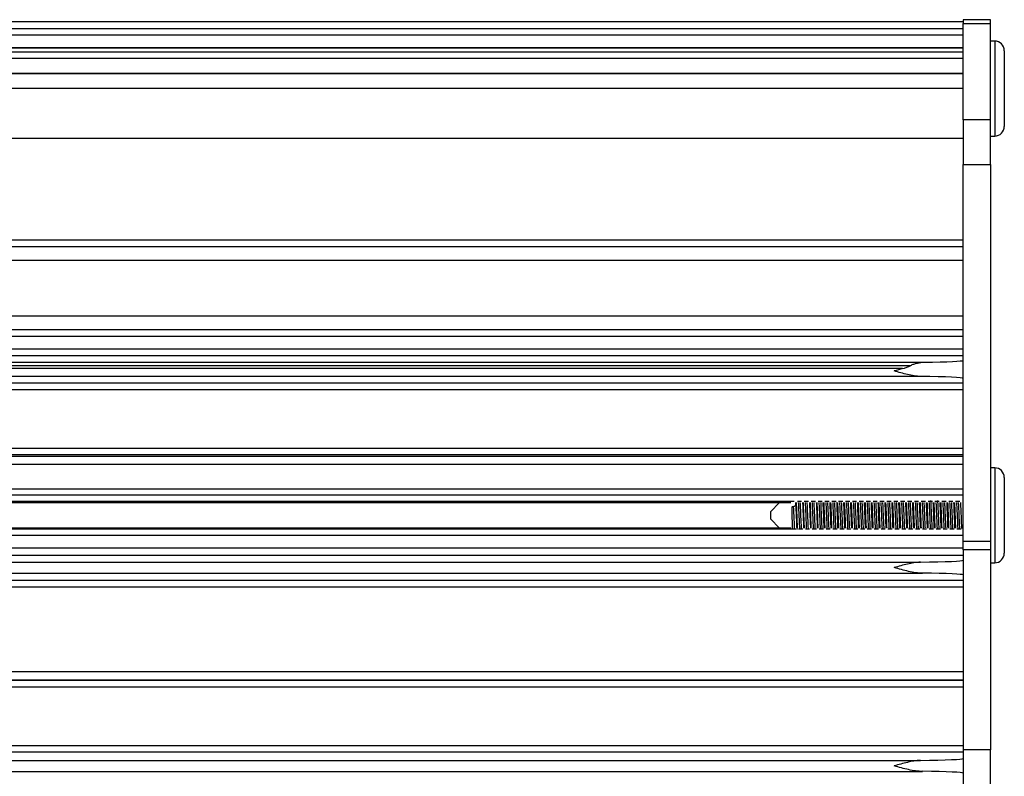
# Model space of a CAD drawing. Header units: millimetres. Extents: x 5 to 589, y 5 to 415.
# Tile 27 of 35: x 279 to 293, y 290 to 301. Entities that reach past the tile are written whole.
import ezdxf

# ---------------------------------------------------------------- set-up
doc = ezdxf.new("R2010")
doc.units = ezdxf.units.MM
doc.linetypes.add('SLD-Continua', pattern=[0])

msp = doc.modelspace()

# ---------------------------------------------------------------- linework, layer by layer
at = {"color": 7, "linetype": 'SLD-Continua', "lineweight": 25}
for p, q in [((293.2772, 301.2016), (292.8772, 301.2016)), ((292.8772, 301.2016), (292.8772, 301.1444)), ((293.2772, 301.1444), (293.2772, 301.2016)), ((292.8772, 301.1714), (156.2772, 301.1714)), ((292.8772, 301.1712), (156.2772, 301.1712)), ((156.2772, 301.0748), (292.8772, 301.0748)), ((292.8772, 301.1444), (293.2772, 301.1444)), ((292.8772, 299.7489), (292.8772, 301.1444)), ((293.2772, 299.7489), (293.2772, 301.1444)), ((292.8772, 300.976), (156.2772, 300.976)), ((292.8772, 300.7948), (156.2772, 300.7948)), ((156.2772, 300.791), (292.8772, 300.791)), ((293.3372, 300.8916), (293.2772, 300.8916)), ((293.3372, 300.8916), (293.3372, 299.512)), ((292.8772, 300.7322), (156.2772, 300.7322)), ((292.8772, 300.6365), (156.2772, 300.6365)), ((293.4772, 300.7516), (293.4772, 299.6519)), ((292.8772, 300.4212), (156.2772, 300.4212)), ((292.8772, 300.4141), (156.2772, 300.4141)), ((292.8772, 300.2012), (156.2772, 300.2012)), ((293.2772, 299.7489), (292.8772, 299.7489)), ((292.8772, 299.7489), (292.8772, 299.0969)), ((293.2772, 299.0969), (293.2772, 299.7489)), ((293.2772, 299.5116), (293.3372, 299.5116)), ((293.3372, 299.512), (293.3372, 299.5116)), ((292.8772, 299.474), (156.2772, 299.474)), ((292.8772, 299.0969), (293.2772, 299.0969)), ((292.8772, 293.6198), (292.8772, 299.0969)), ((293.2772, 299.0969), (293.2772, 293.6198)), ((156.2772, 298.0016), (292.8772, 298.0016)), ((292.8772, 297.9016), (156.2772, 297.9016)), ((292.8772, 297.7016), (156.2772, 297.7016)), ((156.2772, 296.9016), (292.8772, 296.9016)), ((156.2772, 296.7016), (292.8772, 296.7016)), ((292.8772, 296.6016), (156.2772, 296.6016)), ((156.2772, 296.4187), (292.8772, 296.4187)), ((292.8772, 296.3187), (156.2772, 296.3187)), ((156.8428, 296.2256), (292.3116, 296.2256)), ((157.0378, 296.1793), (292.1165, 296.1793)), ((291.9977, 296.1322), (157.1566, 296.1322)), ((156.2772, 295.9244), (292.8772, 295.9244)), ((292.2635, 296.0188), (156.8908, 296.0188)), ((292.8772, 295.8245), (156.2772, 295.8245)), ((156.2772, 294.9787), (292.8772, 294.9787)), ((292.8772, 294.8787), (156.2772, 294.8787)), ((156.2772, 294.8598), (292.8772, 294.8598)), ((292.8772, 294.7399), (156.2772, 294.7399)), ((293.3372, 294.6916), (293.2772, 294.6916)), ((293.3372, 294.6916), (293.3372, 293.312)), ((293.4772, 294.5516), (293.4772, 293.4519)), ((156.2772, 294.384), (292.8772, 294.384)), ((156.2772, 294.2974), (292.8772, 294.2974)), ((290.4248, 294.2004), (158.7296, 294.2004)), ((158.7793, 294.187), (290.375, 294.187)), ((290.2126, 294.187), (290.0772, 294.0516)), ((290.5314, 294.2004), (290.4698, 294.2004)), ((290.6314, 294.2004), (290.5698, 294.2004)), ((290.7314, 294.2004), (290.6698, 294.2004)), ((290.8314, 294.2004), (290.7698, 294.2004)), ((290.9314, 294.2004), (290.8698, 294.2004)), ((291.0314, 294.2004), (290.9698, 294.2004)), ((291.1314, 294.2004), (291.0698, 294.2004)), ((291.2314, 294.2004), (291.1698, 294.2004)), ((291.3314, 294.2004), (291.2698, 294.2004)), ((291.4314, 294.2004), (291.3698, 294.2004)), ((291.5314, 294.2004), (291.4698, 294.2004)), ((291.6314, 294.2004), (291.5698, 294.2004)), ((291.7314, 294.2004), (291.6698, 294.2004)), ((291.8314, 294.2004), (291.7698, 294.2004)), ((291.9314, 294.2004), (291.8698, 294.2004)), ((292.0314, 294.2004), (291.9698, 294.2004)), ((292.1314, 294.2004), (292.0698, 294.2004)), ((292.2314, 294.2004), (292.1698, 294.2004)), ((292.3314, 294.2004), (292.2698, 294.2004)), ((292.4314, 294.2004), (292.3698, 294.2004)), ((292.5314, 294.2004), (292.4698, 294.2004)), ((292.6314, 294.2004), (292.5698, 294.2004)), ((292.7314, 294.2004), (292.6698, 294.2004)), ((292.8314, 294.2004), (292.7698, 294.2004)), ((290.0772, 294.0516), (290.0772, 293.9516)), ((290.393, 294.1265), (290.4472, 294.145)), ((290.393, 294.0771), (290.393, 294.1266)), ((290.4158, 294.1265), (290.393, 294.1265)), ((290.447, 294.145), (290.4158, 294.1265)), ((290.0772, 293.9516), (290.2126, 293.8162)), ((158.6729, 293.8028), (290.4481, 293.8028)), ((290.375, 293.8162), (158.7793, 293.8162)), ((290.4864, 293.8028), (290.5481, 293.8028)), ((290.5864, 293.8028), (290.6481, 293.8028)), ((290.6864, 293.8028), (290.7481, 293.8028)), ((290.7864, 293.8028), (290.8481, 293.8028)), ((290.8864, 293.8028), (290.9481, 293.8028)), ((290.9864, 293.8028), (291.0481, 293.8028)), ((291.0864, 293.8028), (291.1481, 293.8028)), ((291.1864, 293.8028), (291.2481, 293.8028)), ((291.2864, 293.8028), (291.3481, 293.8028)), ((291.3864, 293.8028), (291.4481, 293.8028)), ((291.4864, 293.8028), (291.5481, 293.8028)), ((291.5864, 293.8028), (291.6481, 293.8028)), ((291.6864, 293.8028), (291.7481, 293.8028)), ((291.7864, 293.8028), (291.8481, 293.8028)), ((291.8864, 293.8028), (291.9481, 293.8028)), ((291.9864, 293.8028), (292.0481, 293.8028)), ((292.0864, 293.8028), (292.1481, 293.8028)), ((292.1864, 293.8028), (292.2481, 293.8028)), ((292.2864, 293.8028), (292.3481, 293.8028)), ((292.3864, 293.8028), (292.4481, 293.8028)), ((292.4864, 293.8028), (292.5481, 293.8028)), ((292.5864, 293.8028), (292.6481, 293.8028)), ((292.6864, 293.8028), (292.7481, 293.8028)), ((292.7864, 293.8028), (292.8481, 293.8028)), ((292.8772, 293.7058), (156.2772, 293.7058)), ((293.2772, 293.6198), (292.8772, 293.6198)), ((292.8772, 293.5011), (292.8772, 293.6198)), ((293.2772, 293.6198), (293.2772, 293.5011)), ((156.2772, 293.5305), (292.8772, 293.5305)), ((293.2772, 293.5011), (292.8772, 293.5011)), ((292.8772, 293.5011), (292.8772, 290.596)), ((293.2772, 293.5011), (293.2772, 290.596)), ((292.8772, 293.4173), (156.2772, 293.4173)), ((156.8964, 293.3214), (292.258, 293.3214)), ((293.2772, 293.3116), (293.3372, 293.3116)), ((293.3372, 293.312), (293.3372, 293.3116)), ((156.2772, 293.0591), (292.8772, 293.0591)), ((156.8644, 293.1616), (292.2899, 293.1616)), ((292.8772, 292.9591), (156.2772, 292.9591)), ((156.2772, 291.7328), (292.8772, 291.7328)), ((156.2772, 291.6128), (292.8772, 291.6128)), ((156.2772, 291.6044), (292.8772, 291.6044)), ((292.8772, 291.5045), (156.2772, 291.5045)), ((156.2772, 290.6587), (292.8772, 290.6587)), ((292.8772, 290.5587), (156.2772, 290.5587)), ((293.2772, 290.596), (292.8772, 290.596)), ((292.8772, 290.596), (292.8772, 289.8233)), ((293.2772, 289.8233), (293.2772, 290.596)), ((156.8964, 290.4414), (292.258, 290.4414)), ((156.8644, 290.2816), (292.2899, 290.2816))]:
    msp.add_line(p, q, dxfattribs=at)
for centre, start, end in [((293.3372, 300.7516), 0, 90), ((293.3372, 299.6519), 269.98299, 359.98298), ((293.3372, 299.6516), 270, 0), ((293.3372, 294.5516), 0, 90), ((293.3372, 293.4519), 269.98299, 359.98298), ((293.3372, 293.4516), 270, 0)]:
    msp.add_arc(centre, 0.14, start, end, dxfattribs=at)
for centre, ratio, start_param, end_param in [((291.8772, 296.2518), 0.0291262, 5.1617725, 6.2831853), ((291.8772, 295.9918), 0.0293193, 0, 1.1741053), ((291.8772, 293.3484), 0.0291262, 5.1030534, 6.2831853), ((291.8772, 293.1354), 0.0293193, 0, 1.1453018), ((291.8772, 290.4684), 0.0291262, 5.1030534, 6.2831853), ((291.8772, 290.2554), 0.0293193, 0, 1.1453018)]:
    msp.add_ellipse(centre, major_axis=(1, 0), ratio=ratio, start_param=start_param, end_param=end_param, dxfattribs=at)
for points, knots in [([(292.1165, 296.1793), (292.1321, 296.1876), (292.1482, 296.1937), (292.1807, 296.2045), (292.1971, 296.2091), (292.2465, 296.2204), (292.2793, 296.2251), (292.3116, 296.2256)], [0, 0, 0, 0, 0.25, 0.25, 0.5, 0.5, 1, 1, 1, 1]), ([(292.2635, 296.0188), (292.2322, 296.0192), (292.2006, 296.0227), (292.1369, 296.0326), (292.1045, 296.0393), (292.0075, 296.0619), (291.942, 296.0805), (291.8772, 296.0988)], [0, 0, 0, 0, 0.25, 0.25, 0.5, 0.5, 1, 1, 1, 1]), ([(290.4472, 294.145), (290.4472, 294.1557), (290.4472, 294.1708), (290.4472, 294.1833), (290.4472, 294.187)], [0, 0, 0, 0, 0.7012125, 1, 1, 1, 1]), ([(290.4729, 293.8162), (290.4725, 293.8247), (290.471, 293.8566), (290.4683, 293.9256), (290.4654, 293.9976), (290.4634, 294.0474), (290.4625, 294.0694), (290.4622, 294.0777), (290.4621, 294.0808), (290.4621, 294.0816), (290.462, 294.0819), (290.462, 294.0819), (290.462, 294.082), (290.462, 294.0834), (290.4618, 294.0873), (290.4608, 294.1133), (290.4595, 294.1493), (290.4582, 294.1777), (290.4578, 294.187)], [0, 0, 0, 0, 0.080624, 0.2998337, 0.5299231, 0.6415237, 0.6842977, 0.7023322, 0.7064915, 0.7085188, 0.7087697, 0.7088324, 0.7088427, 0.7095318, 0.7196769, 0.7394939, 0.9152891, 1, 1, 1, 1]), ([(290.505, 293.8162), (290.5039, 293.8387), (290.5011, 293.898), (290.496, 294.0121), (290.4912, 294.1192), (290.4887, 294.1709), (290.4879, 294.187)], [0, 0, 0, 0, 0.2001387, 0.5259856, 0.852163, 1, 1, 1, 1]), ([(290.53, 293.8162), (290.5289, 293.8387), (290.5261, 293.898), (290.521, 294.0121), (290.5162, 294.1192), (290.5137, 294.1709), (290.5129, 294.187)], [0, 0, 0, 0, 0.2001474, 0.5259947, 0.8521719, 1, 1, 1, 1]), ([(290.5453, 294.187), (290.5454, 294.1842), (290.5475, 294.1377), (290.552, 294.0198), (290.557, 293.8902), (290.5596, 293.8301), (290.5602, 293.8162)], [0, 0, 0, 0, 0.02635052, 0.4484838, 0.87144826, 1, 1, 1, 1]), ([(290.5728, 293.8162), (290.5719, 293.8371), (290.5696, 293.8885), (290.5657, 293.9904), (290.5614, 294.0996), (290.5589, 294.1591), (290.5577, 294.187)], [0, 0, 0, 0, 0.1919638, 0.4710697, 0.7524521, 1, 1, 1, 1]), ([(290.605, 293.8162), (290.6038, 293.8424), (290.6008, 293.906), (290.5955, 294.0238), (290.5909, 294.1269), (290.5885, 294.1743), (290.5878, 294.187)], [0, 0, 0, 0, 0.2287948, 0.5559763, 0.8816354, 1, 1, 1, 1]), ([(290.63, 293.8162), (290.6288, 293.8424), (290.6258, 293.906), (290.6205, 294.0238), (290.6159, 294.1269), (290.6135, 294.1743), (290.6128, 294.187)], [0, 0, 0, 0, 0.2288032, 0.5559851, 0.8816441, 1, 1, 1, 1]), ([(290.6452, 294.187), (290.646, 294.168), (290.6491, 294.0954), (290.6546, 293.9545), (290.6585, 293.8559), (290.66, 293.8162)], [0, 0, 0, 0, 0.1743056, 0.6676029, 1, 1, 1, 1]), ([(290.6725, 293.8162), (290.6714, 293.8423), (290.6683, 293.9153), (290.6639, 294.038), (290.6601, 294.1375), (290.6584, 294.178), (290.658, 294.187)], [0, 0, 0, 0, 0.22696081, 0.63482701, 0.91889931, 1, 1, 1, 1]), ([(290.7049, 293.8162), (290.7036, 293.8461), (290.7005, 293.9142), (290.6949, 294.0355), (290.6906, 294.1344), (290.6883, 294.1777), (290.6878, 294.187)], [0, 0, 0, 0, 0.2576057, 0.5862877, 0.9115906, 1, 1, 1, 1]), ([(290.7299, 293.8162), (290.7286, 293.8461), (290.7255, 293.9142), (290.7199, 294.0355), (290.7156, 294.1345), (290.7133, 294.1777), (290.7128, 294.187)], [0, 0, 0, 0, 0.2576138, 0.5862963, 0.9115992, 1, 1, 1, 1]), ([(290.7453, 294.187), (290.7454, 294.1847), (290.7478, 294.1339), (290.753, 293.9933), (290.7577, 293.8756), (290.76, 293.8162)], [0, 0, 0, 0, 0.0223159, 0.5062654, 1, 1, 1, 1]), ([(290.7725, 293.8162), (290.7713, 293.8465), (290.7683, 293.9172), (290.764, 294.0339), (290.7604, 294.1296), (290.7585, 294.1738), (290.7579, 294.187)], [0, 0, 0, 0, 0.2597845, 0.605462, 0.8823902, 1, 1, 1, 1]), ([(290.8049, 293.8162), (290.8034, 293.8499), (290.8001, 293.9224), (290.7944, 294.0471), (290.7903, 294.1419), (290.7882, 294.1811), (290.7879, 294.187)], [0, 0, 0, 0, 0.28672526, 0.61708898, 0.94221275, 1, 1, 1, 1]), ([(290.8299, 293.8162), (290.8284, 293.8499), (290.8251, 293.9224), (290.8194, 294.0471), (290.8153, 294.1419), (290.8132, 294.1811), (290.8129, 294.187)], [0, 0, 0, 0, 0.2867332, 0.6170974, 0.9422212, 1, 1, 1, 1]), ([(290.8601, 293.8162), (290.8593, 293.8345), (290.8573, 293.8855), (290.8536, 293.9807), (290.8492, 294.0897), (290.8466, 294.1556), (290.8453, 294.187)], [0, 0, 0, 0, 0.1602911, 0.4465287, 0.735979, 1, 1, 1, 1]), ([(290.8726, 293.8162), (290.8712, 293.8507), (290.8679, 293.9295), (290.8629, 294.0637), (290.8595, 294.1478), (290.8579, 294.187)], [0, 0, 0, 0, 0.2936397, 0.6712635, 1, 1, 1, 1]), ([(290.9049, 293.8162), (290.9032, 293.8537), (290.8997, 293.9308), (290.8938, 294.0586), (290.89, 294.1492), (290.8881, 294.1844), (290.8879, 294.187)], [0, 0, 0, 0, 0.3163154, 0.6485642, 0.9737073, 1, 1, 1, 1]), ([(290.9299, 293.8162), (290.9282, 293.8537), (290.9247, 293.9308), (290.9188, 294.0586), (290.915, 294.1492), (290.9131, 294.1844), (290.9129, 294.187)], [0, 0, 0, 0, 0.3163231, 0.6485724, 0.9737156, 1, 1, 1, 1]), ([(290.96, 293.8162), (290.9592, 293.8387), (290.957, 293.8945), (290.953, 293.9943), (290.9489, 294.099), (290.9464, 294.16), (290.9453, 294.187)], [0, 0, 0, 0, 0.1941765, 0.4811407, 0.7700814, 1, 1, 1, 1]), ([(290.9725, 293.8162), (290.9709, 293.8552), (290.9678, 293.9271), (290.9642, 294.029), (290.9611, 294.1112), (290.9593, 294.161), (290.9582, 294.1852), (290.9581, 294.187)], [0, 0, 0, 0, 0.328271, 0.6042561, 0.777499, 0.9837743, 1, 1, 1, 1]), ([(291.0049, 293.8162), (291.0048, 293.819), (291.0028, 293.8539), (290.9993, 293.9442), (290.9933, 294.0718), (290.9897, 294.1491), (290.988, 294.187)], [0, 0, 0, 0, 0.02799842, 0.34934941, 0.68168455, 1, 1, 1, 1]), ([(291.0299, 293.8162), (291.0298, 293.819), (291.0278, 293.8539), (291.0243, 293.9442), (291.0183, 294.0718), (291.0147, 294.1491), (291.013, 294.187)], [0, 0, 0, 0, 0.0280063, 0.3493573, 0.681692, 1, 1, 1, 1]), ([(291.06, 293.8162), (291.059, 293.843), (291.0566, 293.9036), (291.0525, 294.008), (291.0485, 294.1081), (291.0462, 294.1643), (291.0453, 294.187)], [0, 0, 0, 0, 0.2279725, 0.5157197, 0.8042034, 1, 1, 1, 1]), ([(291.0729, 293.8162), (291.0712, 293.8552), (291.0674, 293.9446), (291.0622, 294.081), (291.0589, 294.1587), (291.0577, 294.187)], [0, 0, 0, 0, 0.3301354, 0.7556312, 1, 1, 1, 1]), ([(291.105, 293.8162), (291.1047, 293.8222), (291.1026, 293.8611), (291.0987, 293.9556), (291.0929, 294.0802), (291.0895, 294.153), (291.088, 294.187)], [0, 0, 0, 0, 0.0590001, 0.3806394, 0.7114948, 1, 1, 1, 1]), ([(291.13, 293.8162), (291.1297, 293.8222), (291.1276, 293.8611), (291.1237, 293.9556), (291.1179, 294.0802), (291.1145, 294.153), (291.113, 294.187)], [0, 0, 0, 0, 0.0590073, 0.3806467, 0.7115019, 1, 1, 1, 1]), ([(291.1601, 293.8162), (291.1597, 293.8246), (291.1581, 293.8644), (291.1544, 293.9598), (291.1495, 294.0822), (291.1465, 294.157), (291.1453, 294.187)], [0, 0, 0, 0, 0.0766227, 0.3590589, 0.7425621, 1, 1, 1, 1]), ([(291.1728, 293.8162), (291.171, 293.8603), (291.167, 293.9554), (291.1618, 294.0922), (291.1586, 294.1636), (291.1576, 294.187)], [0, 0, 0, 0, 0.3683602, 0.7931989, 1, 1, 1, 1]), ([(291.2051, 293.8162), (291.2046, 293.8255), (291.2023, 293.8685), (291.1982, 293.9672), (291.1925, 294.0885), (291.1894, 294.1569), (291.188, 294.187)], [0, 0, 0, 0, 0.0891104, 0.4113007, 0.7408753, 1, 1, 1, 1]), ([(291.2301, 293.8162), (291.2296, 293.8255), (291.2273, 293.8685), (291.2232, 293.9672), (291.2175, 294.0885), (291.2144, 294.1569), (291.213, 294.187)], [0, 0, 0, 0, 0.0891171, 0.4113076, 0.7408819, 1, 1, 1, 1]), ([(291.2601, 293.8162), (291.2596, 293.8287), (291.2578, 293.873), (291.2543, 293.9618), (291.2499, 294.0715), (291.2469, 294.1495), (291.2455, 294.1837), (291.2453, 294.187)], [0, 0, 0, 0, 0.111561, 0.3959029, 0.68518, 0.9693923, 1, 1, 1, 1]), ([(291.2728, 293.8162), (291.2707, 293.8656), (291.2665, 293.9661), (291.2614, 294.1025), (291.2584, 294.1681), (291.2576, 294.187)], [0, 0, 0, 0, 0.4079387, 0.8302035, 1, 1, 1, 1]), ([(291.3051, 293.8162), (291.3044, 293.8288), (291.302, 293.876), (291.2976, 293.9788), (291.2922, 294.0967), (291.2892, 294.1606), (291.2879, 294.187)], [0, 0, 0, 0, 0.1185969, 0.4415158, 0.7699828, 1, 1, 1, 1]), ([(291.3301, 293.8162), (291.3294, 293.8288), (291.327, 293.876), (291.3226, 293.9788), (291.3172, 294.0967), (291.3142, 294.1606), (291.3129, 294.187)], [0, 0, 0, 0, 0.1186031, 0.4415222, 0.7699891, 1, 1, 1, 1]), ([(291.3601, 293.8162), (291.3594, 293.8328), (291.3575, 293.8818), (291.3538, 293.975), (291.3494, 294.0858), (291.3467, 294.1537), (291.3453, 294.187)], [0, 0, 0, 0, 0.1461943, 0.4321483, 0.7218257, 1, 1, 1, 1]), ([(291.3724, 293.8162), (291.3719, 293.8263), (291.3697, 293.877), (291.3657, 293.9893), (291.3613, 294.1096), (291.3588, 294.1693), (291.358, 294.187)], [0, 0, 0, 0, 0.0934656, 0.4670609, 0.8416604, 1, 1, 1, 1]), ([(291.4051, 293.8162), (291.4043, 293.8323), (291.4017, 293.8837), (291.397, 293.9906), (291.3918, 294.1047), (291.389, 294.1643), (291.3879, 294.187)], [0, 0, 0, 0, 0.1476394, 0.4714509, 0.79897, 1, 1, 1, 1]), ([(291.4301, 293.8162), (291.4293, 293.8323), (291.4267, 293.8837), (291.422, 293.9906), (291.4168, 294.1047), (291.414, 294.1643), (291.4129, 294.187)], [0, 0, 0, 0, 0.1476453, 0.471457, 0.7989759, 1, 1, 1, 1]), ([(291.4601, 293.8162), (291.4592, 293.8369), (291.4571, 293.8908), (291.4533, 293.9887), (291.449, 294.0951), (291.4465, 294.1581), (291.4453, 294.187)], [0, 0, 0, 0, 0.1801571, 0.4668132, 0.7559586, 1, 1, 1, 1]), ([(291.4729, 293.8162), (291.4724, 293.8265), (291.4699, 293.8804), (291.4655, 293.9955), (291.4608, 294.1149), (291.4583, 294.1709), (291.4576, 294.187)], [0, 0, 0, 0, 0.09544477, 0.49815743, 0.85582547, 1, 1, 1, 1]), ([(291.505, 293.8162), (291.5041, 293.8358), (291.5014, 293.8914), (291.4965, 294.0023), (291.4915, 294.1127), (291.4888, 294.1679), (291.4879, 294.187)], [0, 0, 0, 0, 0.1764036, 0.5012642, 0.8279873, 1, 1, 1, 1]), ([(291.53, 293.8162), (291.5291, 293.8358), (291.5264, 293.8914), (291.5215, 294.0023), (291.5165, 294.1127), (291.5138, 294.1679), (291.5129, 294.187)], [0, 0, 0, 0, 0.1764091, 0.50127, 0.827993, 1, 1, 1, 1]), ([(291.56, 293.8162), (291.5591, 293.8412), (291.5568, 293.8998), (291.5527, 294.0023), (291.5487, 294.1043), (291.5463, 294.1625), (291.5453, 294.187)], [0, 0, 0, 0, 0.2139737, 0.5013898, 0.7900566, 1, 1, 1, 1]), ([(291.5728, 293.8162), (291.5716, 293.8432), (291.569, 293.9056), (291.5642, 294.0264), (291.5604, 294.1282), (291.5581, 294.1788), (291.5577, 294.187)], [0, 0, 0, 0, 0.233135, 0.5382112, 0.9255327, 1, 1, 1, 1]), ([(291.605, 293.8162), (291.6039, 293.8393), (291.6011, 293.8994), (291.5959, 294.0141), (291.5911, 294.1205), (291.5886, 294.1715), (291.5879, 294.187)], [0, 0, 0, 0, 0.2050459, 0.5311102, 0.8571877, 1, 1, 1, 1]), ([(291.63, 293.8162), (291.6289, 293.8393), (291.6261, 293.8994), (291.6209, 294.0141), (291.6161, 294.1205), (291.6136, 294.1715), (291.6129, 294.187)], [0, 0, 0, 0, 0.2050511, 0.5311157, 0.8571931, 1, 1, 1, 1]), ([(291.66, 293.8162), (291.6589, 293.8455), (291.6564, 293.909), (291.6522, 294.016), (291.6483, 294.1134), (291.6461, 294.1668), (291.6453, 294.187)], [0, 0, 0, 0, 0.24777937, 0.53601069, 0.82425091, 1, 1, 1, 1]), ([(291.6726, 293.8162), (291.6715, 293.8433), (291.6688, 293.9072), (291.6639, 294.0361), (291.66, 294.1375), (291.6578, 294.1854), (291.6577, 294.187)], [0, 0, 0, 0, 0.2374686, 0.5586411, 0.9855799, 1, 1, 1, 1]), ([(291.705, 293.8162), (291.7037, 293.843), (291.7007, 293.9074), (291.6954, 294.0258), (291.6908, 294.1282), (291.6885, 294.1749), (291.6878, 294.187)], [0, 0, 0, 0, 0.2337178, 0.5611443, 0.8867305, 1, 1, 1, 1]), ([(291.73, 293.8162), (291.7287, 293.843), (291.7257, 293.9074), (291.7204, 294.0258), (291.7158, 294.1282), (291.7135, 294.1749), (291.7128, 294.187)], [0, 0, 0, 0, 0.2337227, 0.5611495, 0.8867356, 1, 1, 1, 1]), ([(291.76, 293.8162), (291.76, 293.8163), (291.758, 293.8597), (291.7539, 293.9756), (291.7486, 294.108), (291.7459, 294.171), (291.7453, 294.187)], [0, 0, 0, 0, 0.0014567, 0.4236391, 0.8540808, 1, 1, 1, 1]), ([(291.7729, 293.8162), (291.7721, 293.8349), (291.7701, 293.8784), (291.7669, 293.9603), (291.7627, 294.0646), (291.7596, 294.1468), (291.7577, 294.1859), (291.7577, 294.187)], [0, 0, 0, 0, 0.1704045, 0.3945996, 0.6264539, 0.9892355, 1, 1, 1, 1]), ([(291.8049, 293.8162), (291.8035, 293.8467), (291.8004, 293.9156), (291.7948, 294.0375), (291.7905, 294.1357), (291.7883, 294.1783), (291.7879, 294.187)], [0, 0, 0, 0, 0.2625705, 0.5915274, 0.9167865, 1, 1, 1, 1]), ([(291.8299, 293.8162), (291.8285, 293.8467), (291.8254, 293.9156), (291.8198, 294.0375), (291.8155, 294.1357), (291.8133, 294.1783), (291.8129, 294.187)], [0, 0, 0, 0, 0.2625751, 0.5915322, 0.9167914, 1, 1, 1, 1]), ([(291.8601, 293.8162), (291.8599, 293.8202), (291.8577, 293.8683), (291.8534, 293.9886), (291.8482, 294.1171), (291.8458, 294.1751), (291.8452, 294.187)], [0, 0, 0, 0, 0.0387897, 0.4616933, 0.8901629, 1, 1, 1, 1]), ([(291.8729, 293.8162), (291.8719, 293.8399), (291.8697, 293.889), (291.8663, 293.9755), (291.8622, 294.0789), (291.8593, 294.1465), (291.8576, 294.187)], [0, 0, 0, 0, 0.2100557, 0.4354321, 0.6618805, 1, 1, 1, 1]), ([(291.9049, 293.8162), (291.9033, 293.8505), (291.9, 293.9239), (291.8943, 294.0491), (291.8902, 294.1431), (291.8882, 294.1816), (291.8879, 294.187)], [0, 0, 0, 0, 0.2917589, 0.6224306, 0.9475429, 1, 1, 1, 1]), ([(291.9299, 293.8162), (291.9283, 293.8505), (291.925, 293.9239), (291.9193, 294.0491), (291.9152, 294.1431), (291.9132, 294.1816), (291.9129, 294.187)], [0, 0, 0, 0, 0.2917633, 0.6224352, 0.9475475, 1, 1, 1, 1]), ([(291.9602, 293.8162), (291.9598, 293.8241), (291.9575, 293.8771), (291.9528, 294.0017), (291.9479, 294.1261), (291.9456, 294.1792), (291.9453, 294.187)], [0, 0, 0, 0, 0.0752396, 0.4994575, 0.9265518, 1, 1, 1, 1]), ([(291.9724, 293.8162), (291.971, 293.8516), (291.9675, 293.9355), (291.9631, 294.0601), (291.9597, 294.148), (291.9583, 294.1803), (291.9581, 294.187)], [0, 0, 0, 0, 0.299973, 0.7099698, 0.9398317, 1, 1, 1, 1]), ([(292.0049, 293.8162), (292.0049, 293.8163), (292.0031, 293.848), (291.9997, 293.9356), (291.9937, 294.0597), (291.9899, 294.1504), (291.988, 294.1849), (291.9879, 294.187)], [0, 0, 0, 0, 0.0011646, 0.3215932, 0.6541158, 0.979214, 1, 1, 1, 1]), ([(292.0299, 293.8162), (292.0299, 293.8163), (292.0281, 293.848), (292.0247, 293.9356), (292.0187, 294.0597), (292.0149, 294.1504), (292.013, 294.1849), (292.0129, 294.187)], [0, 0, 0, 0, 0.0011691, 0.3215979, 0.6541205, 0.9792185, 1, 1, 1, 1]), ([(292.0602, 293.8162), (292.0597, 293.8281), (292.0572, 293.8861), (292.0522, 294.0148), (292.0476, 294.135), (292.0455, 294.1832), (292.0453, 294.187)], [0, 0, 0, 0, 0.1111324, 0.5372556, 0.9635618, 1, 1, 1, 1]), ([(292.0729, 293.8162), (292.0714, 293.851), (292.0678, 293.9342), (292.0626, 294.0704), (292.0591, 294.153), (292.0576, 294.187)], [0, 0, 0, 0, 0.2979776, 0.7113504, 1, 1, 1, 1]), ([(292.105, 293.8162), (292.1048, 293.8195), (292.1028, 293.8551), (292.0992, 293.9461), (292.0932, 294.0732), (292.0897, 294.1498), (292.088, 294.187)], [0, 0, 0, 0, 0.0334065, 0.3547666, 0.6868316, 1, 1, 1, 1]), ([(292.13, 293.8162), (292.1298, 293.8195), (292.1278, 293.8551), (292.1242, 293.9461), (292.1182, 294.0732), (292.1147, 294.1498), (292.113, 294.187)], [0, 0, 0, 0, 0.0334104, 0.3547706, 0.6868354, 1, 1, 1, 1]), ([(292.1601, 293.8162), (292.1594, 293.8322), (292.1573, 293.8845), (292.1533, 293.9873), (292.1488, 294.0996), (292.1463, 294.1621), (292.1453, 294.187)], [0, 0, 0, 0, 0.1424907, 0.4627431, 0.7862767, 1, 1, 1, 1]), ([(292.1729, 293.8162), (292.1712, 293.8561), (292.1673, 293.9466), (292.1621, 294.0838), (292.1588, 294.1598), (292.1576, 294.187)], [0, 0, 0, 0, 0.33615956, 0.76313875, 1, 1, 1, 1]), ([(292.205, 293.8162), (292.2047, 293.8228), (292.2025, 293.8624), (292.1986, 293.9576), (292.1928, 294.0816), (292.1895, 294.1537), (292.188, 294.187)], [0, 0, 0, 0, 0.0642136, 0.385934, 0.7165568, 1, 1, 1, 1]), ([(292.23, 293.8162), (292.2297, 293.8228), (292.2275, 293.8624), (292.2236, 293.9576), (292.2178, 294.0816), (292.2145, 294.1537), (292.213, 294.187)], [0, 0, 0, 0, 0.0642171, 0.3859375, 0.7165602, 1, 1, 1, 1]), ([(292.26, 293.8162), (292.2587, 293.8495), (292.2559, 293.9216), (292.2511, 294.0422), (292.2474, 294.1359), (292.2456, 294.179), (292.2453, 294.187)], [0, 0, 0, 0, 0.2803695, 0.6050916, 0.926801, 1, 1, 1, 1]), ([(292.2728, 293.8162), (292.2708, 293.8631), (292.2684, 293.9226), (292.2657, 293.9893), (292.265, 294.0076), (292.2648, 294.0131), (292.2647, 294.0153), (292.2647, 294.0158), (292.2647, 294.016), (292.2647, 294.016), (292.2644, 294.0217), (292.2623, 294.0781), (292.26, 294.1412), (292.2579, 294.1851), (292.2579, 294.187)], [0, 0, 0, 0, 0.38955398, 0.49366641, 0.51988528, 0.53302219, 0.53630927, 0.53713122, 0.53733672, 0.53743947, 0.53745166, 0.58148229, 0.98189019, 1, 1, 1, 1]), ([(292.3051, 293.8162), (292.3045, 293.826), (292.3023, 293.8698), (292.2981, 293.9692), (292.2925, 294.0899), (292.2893, 294.1575), (292.288, 294.187)], [0, 0, 0, 0, 0.0942035, 0.4165065, 0.7458794, 1, 1, 1, 1]), ([(292.3301, 293.8162), (292.3295, 293.826), (292.3273, 293.8698), (292.3231, 293.9692), (292.3175, 294.0899), (292.3143, 294.1575), (292.313, 294.187)], [0, 0, 0, 0, 0.0942065, 0.4165097, 0.7458825, 1, 1, 1, 1]), ([(292.3601, 293.8162), (292.3596, 293.828), (292.3577, 293.8752), (292.3539, 293.9732), (292.3492, 294.0899), (292.3465, 294.1576), (292.3453, 294.187)], [0, 0, 0, 0, 0.1065441, 0.4260126, 0.7503788, 1, 1, 1, 1]), ([(292.3724, 293.8162), (292.3714, 293.8414), (292.3695, 293.8887), (292.367, 293.9544), (292.3649, 294.0098), (292.3626, 294.0681), (292.3602, 294.1307), (292.3584, 294.1709), (292.3577, 294.187)], [0, 0, 0, 0, 0.2149053, 0.4033682, 0.5116362, 0.6453328, 0.8576541, 1, 1, 1, 1]), ([(292.4051, 293.8162), (292.4044, 293.8294), (292.402, 293.8773), (292.3975, 293.9808), (292.3921, 294.098), (292.3891, 294.1613), (292.3879, 294.187)], [0, 0, 0, 0, 0.1236015, 0.4466621, 0.7749556, 1, 1, 1, 1]), ([(292.4301, 293.8162), (292.4294, 293.8294), (292.427, 293.8773), (292.4225, 293.981), (292.4166, 294.1091), (292.4132, 294.1818), (292.4115, 294.2173)], [0, 0, 0, 0, 0.1137782, 0.4111569, 0.7133525, 1, 1, 1, 1]), ([(292.4602, 293.8162), (292.4598, 293.8258), (292.4571, 293.8855), (292.4519, 294.0263), (292.4474, 294.1355), (292.4453, 294.187)], [0, 0, 0, 0, 0.09246793, 0.57151947, 1, 1, 1, 1]), ([(292.4728, 293.8162), (292.4717, 293.8421), (292.4694, 293.896), (292.4651, 294.0044), (292.4611, 294.1094), (292.4583, 294.1701), (292.4576, 294.187)], [0, 0, 0, 0, 0.2183564, 0.4522481, 0.84771, 1, 1, 1, 1]), ([(292.5051, 293.8162), (292.5042, 293.8328), (292.5017, 293.885), (292.4969, 293.9926), (292.4917, 294.1061), (292.489, 294.1649), (292.4879, 294.187)], [0, 0, 0, 0, 0.1525849, 0.4765652, 0.8039372, 1, 1, 1, 1]), ([(292.5301, 293.8162), (292.5292, 293.8328), (292.5267, 293.885), (292.5219, 293.9928), (292.5162, 294.1171), (292.513, 294.1853), (292.5115, 294.2169)], [0, 0, 0, 0, 0.1404187, 0.4385624, 0.7398272, 1, 1, 1, 1]), ([(292.5602, 293.8162), (292.5591, 293.8424), (292.5558, 293.9226), (292.5503, 294.0644), (292.5467, 294.1534), (292.5453, 294.187)], [0, 0, 0, 0, 0.2321491, 0.710033, 1, 1, 1, 1]), ([(292.5728, 293.8162), (292.5726, 293.8204), (292.5713, 293.8479), (292.5688, 293.9128), (292.5653, 294.0013), (292.5617, 294.0899), (292.5592, 294.1549), (292.5578, 294.1826), (292.5576, 294.187)], [0, 0, 0, 0, 0.0405362, 0.2639319, 0.4997013, 0.7343115, 0.9574818, 1, 1, 1, 1]), ([(292.605, 293.8162), (292.6041, 293.8364), (292.6013, 293.8928), (292.5964, 294.0043), (292.5914, 294.114), (292.5888, 294.1685), (292.5879, 294.187)], [0, 0, 0, 0, 0.1813173, 0.5063732, 0.832975, 1, 1, 1, 1]), ([(292.63, 293.8162), (292.6291, 293.8364), (292.6263, 293.8928), (292.6214, 294.0043), (292.6164, 294.114), (292.6138, 294.1685), (292.6129, 294.187)], [0, 0, 0, 0, 0.1813193, 0.5063753, 0.832977, 1, 1, 1, 1]), ([(292.6601, 293.8162), (292.6583, 293.8599), (292.6543, 293.9608), (292.6489, 294.1022), (292.6459, 294.1706), (292.6452, 294.187)], [0, 0, 0, 0, 0.3682971, 0.8482295, 1, 1, 1, 1]), ([(292.6725, 293.8162), (292.6717, 293.8352), (292.669, 293.8964), (292.6653, 294.0004), (292.6613, 294.1067), (292.6592, 294.1605), (292.6581, 294.187)], [0, 0, 0, 0, 0.1701022, 0.5476462, 0.7778796, 1, 1, 1, 1]), ([(292.705, 293.8162), (292.7039, 293.84), (292.701, 293.9007), (292.6958, 294.0161), (292.6911, 294.1218), (292.6886, 294.1721), (292.6879, 294.187)], [0, 0, 0, 0, 0.209954, 0.5362403, 0.8622225, 1, 1, 1, 1]), ([(292.73, 293.8162), (292.7289, 293.84), (292.726, 293.9007), (292.7208, 294.0161), (292.7161, 294.1218), (292.7136, 294.1721), (292.7129, 294.187)], [0, 0, 0, 0, 0.2099556, 0.5362421, 0.8622242, 1, 1, 1, 1]), ([(292.7601, 293.8162), (292.76, 293.8197), (292.7575, 293.8717), (292.7526, 294.0067), (292.7476, 294.1384), (292.7453, 294.1868), (292.7453, 294.187)], [0, 0, 0, 0, 0.0347015, 0.5151776, 0.9979679, 1, 1, 1, 1]), ([(292.7729, 293.8162), (292.7723, 293.8298), (292.7705, 293.868), (292.7675, 293.944), (292.7633, 294.0498), (292.76, 294.1378), (292.7578, 294.1823), (292.7576, 294.187)], [0, 0, 0, 0, 0.1261173, 0.3533164, 0.5807818, 0.9557561, 1, 1, 1, 1]), ([(292.805, 293.8162), (292.8037, 293.8436), (292.8007, 293.9088), (292.7953, 294.0278), (292.7908, 294.1295), (292.7884, 294.1755), (292.7878, 294.187)], [0, 0, 0, 0, 0.2386461, 0.5663226, 0.8918407, 1, 1, 1, 1]), ([(292.83, 293.8162), (292.8287, 293.8436), (292.8257, 293.9088), (292.8203, 294.0278), (292.8158, 294.1295), (292.8134, 294.1755), (292.8128, 294.187)], [0, 0, 0, 0, 0.2386475, 0.566324, 0.8918422, 1, 1, 1, 1]), ([(292.8604, 293.8081), (292.8591, 293.8409), (292.8559, 293.9207), (292.8504, 294.0603), (292.8469, 294.1471), (292.8453, 294.1863)], [0, 0, 0, 0, 0.2766751, 0.6736517, 1, 1, 1, 1]), ([(290.4005, 293.8162), (290.4001, 293.8308), (290.3986, 293.8808), (290.396, 293.9746), (290.3939, 294.0466), (290.393, 294.0771)], [0, 0, 0, 0, 0.19234683, 0.65752319, 1, 1, 1, 1]), ([(290.43, 293.8162), (290.4291, 293.8351), (290.4265, 293.8899), (290.4215, 294.0016), (290.4177, 294.0848), (290.4158, 294.1266)], [0, 0, 0, 0, 0.2083747, 0.6028639, 1, 1, 1, 1]), ([(290.4471, 294.1432), (290.4489, 294.0973), (290.4526, 294.0056), (290.4575, 293.8805), (290.4601, 293.8173), (290.461, 293.7944)], [0, 0, 0, 0, 0.3891225, 0.7782445, 1, 1, 1, 1]), ([(292.258, 293.3214), (292.227, 293.3207), (292.1958, 293.3171), (292.1327, 293.3069), (292.1008, 293.3003), (292.0052, 293.2779), (291.9412, 293.2597), (291.8772, 293.2416)], [0, 0, 0, 0, 0.25, 0.25, 0.5, 0.5, 1, 1, 1, 1]), ([(292.2899, 293.1621), (292.2566, 293.1604), (292.223, 293.1629), (292.1547, 293.172), (292.12, 293.1788), (292.0163, 293.2021), (291.9468, 293.2219), (291.8772, 293.2416)], [0, 0, 0, 0, 0.25, 0.25, 0.5, 0.5, 1, 1, 1, 1]), ([(292.258, 290.4414), (292.227, 290.4407), (292.1958, 290.4371), (292.1327, 290.4269), (292.1008, 290.4203), (292.0052, 290.3979), (291.9412, 290.3797), (291.8772, 290.3616)], [0, 0, 0, 0, 0.25, 0.25, 0.5, 0.5, 1, 1, 1, 1]), ([(292.2899, 290.2821), (292.2566, 290.2804), (292.223, 290.2829), (292.1547, 290.292), (292.12, 290.2988), (292.0163, 290.3221), (291.9468, 290.3419), (291.8772, 290.3616)], [0, 0, 0, 0, 0.25, 0.25, 0.5, 0.5, 1, 1, 1, 1])]:
    msp.add_open_spline(points, degree=3, knots=knots, dxfattribs=at)
for points in [[(291.9977, 296.1322), (291.9576, 296.1216), (291.9174, 296.1102), (291.8772, 296.0988)], [(291.9977, 296.1322), (292.0396, 296.1432), (292.079, 296.1594), (292.1165, 296.1793)]]:
    msp.add_open_spline(points, degree=3, dxfattribs=at)

doc.saveas('drawing.dxf')
